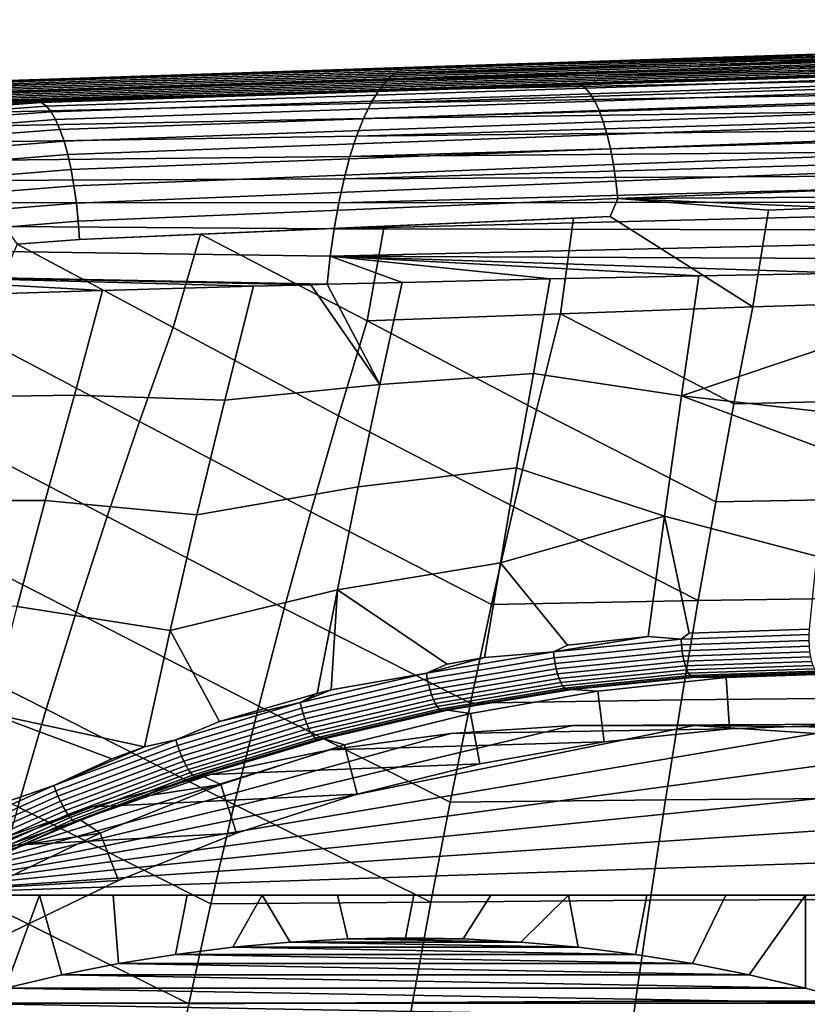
# Model space of a CAD drawing. Header units: metres. Extents: x -167 to 28, y -27 to 27.
# Tile 28 of 256: x -153.82 to -149.2, y 10.36 to 16.12. Entities that reach past the tile are written whole.
import ezdxf

# ---------------------------------------------------------------- set-up
doc = ezdxf.new("R2010")
doc.units = ezdxf.units.M
doc.layers.add('solid_12_065_021_XXX', color=7, linetype='CONTINUOUS')

msp = doc.modelspace()

# ---------------------------------------------------------------- linework, layer by layer
at = {"layer": 'solid_12_065_021_XXX'}
for points in [[(-148.464096, 15.944789, 111.676048), (-150.332947, 15.8736, 113.150253), (-149.71019, 15.883651, 113.92746), (-143.348389, 16.102562, 111.08419)], [(-142.41777, 16.122667, 111.776253), (-149.71019, 15.883651, 113.92746), (-149.415955, 15.882935, 114.801804), (-142.145447, 16.121191, 112.662994)], [(-143.348389, 16.102562, 111.08419), (-149.71019, 15.883651, 113.92746), (-142.41777, 16.122667, 111.776253)], [(-142.145447, 16.121191, 112.662994), (-149.415955, 15.882935, 114.801804), (-149.121521, 15.882225, 115.676041), (-141.87294, 16.119719, 113.549644)], [(-151.615982, 15.810611, 112.212982), (-151.566132, 15.83652, 112.3815), (-148.537399, 15.925727, 111.412346), (-148.562134, 15.910479, 111.323936)], [(-151.615982, 15.810611, 112.212982), (-148.562134, 15.910479, 111.323936), (-148.586838, 15.890758, 111.235779)], [(-151.566132, 15.83652, 112.3815), (-151.505768, 15.845383, 112.548683), (-148.488159, 15.942846, 111.588661), (-148.512695, 15.93651, 111.500732)], [(-151.566132, 15.83652, 112.3815), (-148.512695, 15.93651, 111.500732), (-148.537399, 15.925727, 111.412346)], [(-148.488159, 15.942846, 111.588661), (-151.505768, 15.845383, 112.548683), (-151.255875, 15.85357, 112.475098)], [(-148.488159, 15.942846, 111.588661), (-151.255875, 15.85357, 112.475098), (-150.332947, 15.8736, 113.150253), (-148.464096, 15.944789, 111.676048)], [(-154.551102, 15.745363, 113.468079), (-157.592987, 15.645071, 114.421921), (-157.301437, 15.645033, 115.223099), (-150.332947, 15.8736, 113.150253)], [(-150.332947, 15.8736, 113.150253), (-157.301437, 15.645033, 115.223099), (-156.984833, 15.644996, 116.093086), (-149.71019, 15.883651, 113.92746)], [(-149.71019, 15.883651, 113.92746), (-156.984833, 15.644996, 116.093086), (-156.669785, 15.644964, 116.958778), (-149.415955, 15.882935, 114.801804)], [(-149.415955, 15.882935, 114.801804), (-156.669785, 15.644964, 116.958778), (-156.356293, 15.644938, 117.820175), (-149.121521, 15.882225, 115.676041)], [(-149.121521, 15.882225, 115.676041), (-156.356293, 15.644938, 117.820175), (-156.044388, 15.644916, 118.677208), (-148.82692, 15.881523, 116.550171)], [(-148.82692, 15.881523, 116.550171), (-156.044388, 15.644916, 118.677208), (-155.734085, 15.644898, 119.529793), (-148.532104, 15.880829, 117.424194)], [(-148.532104, 15.880829, 117.424194), (-155.734085, 15.644898, 119.529793), (-155.624268, 15.644894, 119.831551), (-148.237869, 15.880117, 118.29834)], [(-155.624268, 15.644894, 119.831551), (-155.41925, 15.644886, 120.394844), (-148.237869, 15.880117, 118.29834)], [(-148.237869, 15.880117, 118.29834), (-155.41925, 15.644886, 120.394844), (-155.102585, 15.644877, 121.264908), (-147.943848, 15.879401, 119.172501)], [(-147.943848, 15.879401, 119.172501), (-155.102585, 15.644877, 121.264908), (-154.787384, 15.644874, 122.130943), (-147.649628, 15.878692, 120.046547)], [(-147.649628, 15.878692, 120.046547), (-154.787384, 15.644874, 122.130943), (-154.473679, 15.644875, 122.992805), (-147.355209, 15.877991, 120.920486)], [(-154.293457, 15.753841, 113.388794), (-154.551102, 15.745363, 113.468079), (-150.332947, 15.8736, 113.150253)], [(-147.355209, 15.877991, 120.920486), (-154.473679, 15.644875, 122.992805), (-154.161514, 15.644878, 123.850456), (-147.060593, 15.877298, 121.794319)], [(-151.505768, 15.845383, 112.548683), (-154.293457, 15.753841, 113.388794), (-150.332947, 15.8736, 113.150253)], [(-151.566132, 15.83652, 112.3815), (-154.293457, 15.753841, 113.388794), (-151.505768, 15.845383, 112.548683)], [(-147.060593, 15.877298, 121.794319), (-154.161514, 15.644878, 123.850456), (-153.850861, 15.644887, 124.703918), (-146.765778, 15.876613, 122.668045)], [(-147.458115, 15.848232, 123.399513), (-146.765778, 15.876613, 122.668045), (-153.850861, 15.644887, 124.703918)], [(-149.211975, 15.791135, 123.879089), (-147.458115, 15.848232, 123.399513), (-153.850861, 15.644887, 124.703918)], [(-151.664963, 15.767898, 112.047607), (-151.615982, 15.810611, 112.212982), (-148.586838, 15.890758, 111.235779), (-148.611359, 15.866639, 111.148384)], [(-151.664963, 15.767898, 112.047607), (-148.611359, 15.866639, 111.148384), (-148.63559, 15.8382, 111.062096)], [(-151.255875, 15.85357, 112.475098), (-151.505768, 15.845383, 112.548683), (-150.332947, 15.8736, 113.150253)], [(-147.374374, 15.843615, 123.485542), (-147.458115, 15.848232, 123.399513), (-149.211975, 15.791135, 123.879089), (-150.529526, 15.740702, 124.345924)], [(-147.374374, 15.843615, 123.485542), (-150.529526, 15.740702, 124.345924), (-150.501572, 15.721353, 124.447624), (-147.346283, 15.824944, 123.585365)], [(-151.664963, 15.767898, 112.047607), (-154.701309, 15.678148, 113.018761), (-154.655212, 15.715156, 113.167397), (-151.615982, 15.810611, 112.212982)], [(-151.615982, 15.810611, 112.212982), (-154.655212, 15.715156, 113.167397), (-154.608398, 15.737608, 113.318642), (-151.566132, 15.83652, 112.3815)], [(-154.608398, 15.737608, 113.318642), (-154.551102, 15.745363, 113.468079), (-154.293457, 15.753841, 113.388794), (-151.566132, 15.83652, 112.3815)], [(-150.603943, 15.745868, 124.255096), (-149.211975, 15.791135, 123.879089), (-153.850861, 15.644887, 124.703918)], [(-151.712631, 15.708959, 111.886894), (-151.664963, 15.767898, 112.047607), (-148.63559, 15.8382, 111.062096), (-148.659454, 15.805562, 110.97728)], [(-151.712631, 15.708959, 111.886894), (-148.659454, 15.805562, 110.97728), (-148.682816, 15.768892, 110.894341)], [(-150.529526, 15.740702, 124.345924), (-149.211975, 15.791135, 123.879089), (-150.603943, 15.745868, 124.255096)], [(-147.346283, 15.824944, 123.585365), (-150.501572, 15.721353, 124.447624), (-150.47403, 15.689603, 124.546272), (-147.318604, 15.794289, 123.682289)], [(-147.318604, 15.794289, 123.682289), (-150.47403, 15.689603, 124.546272), (-150.447296, 15.645904, 124.640472), (-147.291702, 15.752069, 123.775002)], [(-151.712631, 15.708959, 111.886894), (-154.746292, 15.627064, 112.874001), (-154.701309, 15.678148, 113.018761), (-151.664963, 15.767898, 112.047607)], [(-150.603943, 15.745868, 124.255096), (-153.850861, 15.644887, 124.703918), (-153.714371, 15.644892, 125.078903)], [(-150.529526, 15.740702, 124.345924), (-150.603943, 15.745868, 124.255096), (-153.714371, 15.644892, 125.078903), (-153.686478, 15.637863, 125.184967)], [(-150.529526, 15.740702, 124.345924), (-153.686478, 15.637863, 125.184967), (-153.658569, 15.617499, 125.289413), (-150.501572, 15.721353, 124.447624)], [(-151.758545, 15.634368, 111.732384), (-151.712631, 15.708959, 111.886894), (-148.682816, 15.768892, 110.894341), (-148.705612, 15.728335, 110.81353)], [(-151.758545, 15.634368, 111.732384), (-148.705612, 15.728335, 110.81353), (-148.727737, 15.684137, 110.735245)], [(-147.291702, 15.752069, 123.775002), (-150.447296, 15.645904, 124.640472), (-150.421753, 15.590876, 124.728889), (-147.265961, 15.698862, 123.862228)], [(-151.758545, 15.634368, 111.732384), (-154.78978, 15.56238, 112.734375), (-154.746292, 15.627064, 112.874001), (-151.712631, 15.708959, 111.886894)], [(-150.501572, 15.721353, 124.447624), (-153.658569, 15.617499, 125.289413), (-153.631088, 15.584105, 125.390564), (-150.47403, 15.689603, 124.546272)], [(-150.47403, 15.689603, 124.546272), (-153.631088, 15.584105, 125.390564), (-153.604462, 15.538179, 125.486916), (-150.447296, 15.645904, 124.640472)], [(-151.802216, 15.544701, 111.585587), (-151.758545, 15.634368, 111.732384), (-148.727737, 15.684137, 110.735245), (-148.749115, 15.636459, 110.659653)], [(-147.265961, 15.698862, 123.862228), (-150.421753, 15.590876, 124.728889), (-150.397751, 15.525299, 124.810272), (-147.24173, 15.6354, 123.942764)], [(-154.197266, 15.610984, 125.212532), (-153.714371, 15.644892, 125.078903), (-153.850861, 15.644887, 124.703918), (-158.055832, 15.612421, 114.575348)], [(-151.802216, 15.544701, 111.585587), (-154.83136, 15.484575, 112.601135), (-154.78978, 15.56238, 112.734375), (-151.758545, 15.634368, 111.732384)], [(-154.168671, 15.603308, 125.317596), (-153.686478, 15.637863, 125.184967), (-153.714371, 15.644892, 125.078903), (-154.197266, 15.610984, 125.212532)], [(-154.138718, 15.582468, 125.421371), (-153.658569, 15.617499, 125.289413), (-153.686478, 15.637863, 125.184967), (-154.168671, 15.603308, 125.317596)], [(-154.108337, 15.54868, 125.521553), (-153.631088, 15.584105, 125.390564), (-153.658569, 15.617499, 125.289413), (-154.138718, 15.582468, 125.421371)], [(-150.447296, 15.645904, 124.640472), (-153.604462, 15.538179, 125.486916), (-153.579086, 15.480408, 125.577026), (-150.421753, 15.590876, 124.728889)], [(-151.802216, 15.544701, 111.585587), (-148.749115, 15.636459, 110.659653), (-148.769684, 15.585581, 110.58709)], [(-147.24173, 15.6354, 123.942764), (-150.397751, 15.525299, 124.810272), (-150.375641, 15.450107, 124.883446), (-147.219315, 15.56255, 124.015511)], [(-154.077972, 15.502448, 125.616638), (-153.604462, 15.538179, 125.486916), (-153.631088, 15.584105, 125.390564), (-154.108337, 15.54868, 125.521553)], [(-150.421753, 15.590876, 124.728889), (-153.579086, 15.480408, 125.577026), (-153.555328, 15.411655, 125.659546), (-150.397751, 15.525299, 124.810272)], [(-151.843231, 15.440535, 111.448044), (-151.802216, 15.544701, 111.585587), (-148.769684, 15.585581, 110.58709), (-148.78952, 15.531386, 110.517288)], [(-147.219315, 15.56255, 124.015511), (-150.375641, 15.450107, 124.883446), (-150.355743, 15.366364, 124.947395), (-147.199066, 15.481311, 124.079475)], [(-151.843231, 15.440535, 111.448044), (-154.870651, 15.394127, 112.475555), (-154.83136, 15.484575, 112.601135), (-151.802216, 15.544701, 111.585587)], [(-154.048065, 15.444465, 125.705215), (-153.579086, 15.480408, 125.577026), (-153.604462, 15.538179, 125.486916), (-154.077972, 15.502448, 125.616638)], [(-150.397751, 15.525299, 124.810272), (-153.555328, 15.411655, 125.659546), (-153.533539, 15.332948, 125.733253), (-150.375641, 15.450107, 124.883446)], [(-151.843231, 15.440535, 111.448044), (-148.78952, 15.531386, 110.517288), (-148.808624, 15.473866, 110.450104)], [(-151.881149, 15.322574, 111.321167), (-154.907272, 15.291549, 112.358856), (-154.870651, 15.394127, 112.475555), (-151.843231, 15.440535, 111.448044)], [(-154.019104, 15.375594, 125.78595), (-153.555328, 15.411655, 125.659546), (-153.579086, 15.480408, 125.577026), (-154.048065, 15.444465, 125.705215)], [(-150.375641, 15.450107, 124.883446), (-153.533539, 15.332948, 125.733253), (-153.514069, 15.245461, 125.797035), (-150.355743, 15.366364, 124.947395)], [(-151.881149, 15.322574, 111.321167), (-151.843231, 15.440535, 111.448044), (-148.808624, 15.473866, 110.450104), (-148.827164, 15.41266, 110.385124)], [(-147.199066, 15.481311, 124.079475), (-150.355743, 15.366364, 124.947395), (-150.338318, 15.27526, 125.001198), (-147.181229, 15.392797, 124.133781)], [(-153.99147, 15.296866, 125.857643), (-153.533539, 15.332948, 125.733253), (-153.555328, 15.411655, 125.659546), (-154.019104, 15.375594, 125.78595)], [(-151.881149, 15.322574, 111.321167), (-148.827164, 15.41266, 110.385124), (-148.845108, 15.347708, 110.32238)], [(-147.181229, 15.392797, 124.133781), (-150.338318, 15.27526, 125.001198), (-150.323639, 15.178089, 125.044098), (-147.166061, 15.298223, 124.177681)], [(-153.965622, 15.209456, 125.91922), (-153.514069, 15.245461, 125.797035), (-153.533539, 15.332948, 125.733253), (-153.99147, 15.296866, 125.857643)], [(-150.355743, 15.366364, 124.947395), (-153.514069, 15.245461, 125.797035), (-153.497177, 15.150504, 125.849945), (-150.338318, 15.27526, 125.001198)], [(-151.915665, 15.192099, 111.205933), (-151.881149, 15.322574, 111.321167), (-148.845108, 15.347708, 110.32238), (-148.862366, 15.279188, 110.262161)], [(-151.915665, 15.192099, 111.205933), (-154.940933, 15.177767, 112.251953), (-154.907272, 15.291549, 112.358856), (-151.881149, 15.322574, 111.321167)], [(-150.338318, 15.27526, 125.001198), (-153.497177, 15.150504, 125.849945), (-153.483154, 15.049494, 125.89119), (-150.323639, 15.178089, 125.044098)], [(-151.915665, 15.192099, 111.205933), (-148.862366, 15.279188, 110.262161), (-148.878876, 15.207296, 110.204742)], [(-147.166061, 15.298223, 124.177681), (-150.323639, 15.178089, 125.044098), (-150.31189, 15.07623, 125.075485), (-147.153778, 15.198881, 124.210564)], [(-153.94191, 15.114672, 125.969765), (-153.497177, 15.150504, 125.849945), (-153.514069, 15.245461, 125.797035), (-153.965622, 15.209456, 125.91922)], [(-151.946548, 15.050547, 111.10321), (-154.97142, 15.053968, 112.155548), (-154.940933, 15.177767, 112.251953), (-151.915665, 15.192099, 111.205933)], [(-150.323639, 15.178089, 125.044098), (-153.483154, 15.049494, 125.89119), (-153.472168, 14.943939, 125.920151), (-150.31189, 15.07623, 125.075485)], [(-151.946548, 15.050547, 111.10321), (-151.915665, 15.192099, 111.205933), (-148.878876, 15.207296, 110.204742), (-148.894531, 15.132357, 110.150452)], [(-147.153778, 15.198881, 124.210564), (-150.31189, 15.07623, 125.075485), (-147.238663, 15.095499, 124.257263)], [(-153.920715, 15.013927, 126.008514), (-153.483154, 15.049494, 125.89119), (-153.497177, 15.150504, 125.849945), (-153.94191, 15.114672, 125.969765)], [(-151.946548, 15.050547, 111.10321), (-148.894531, 15.132357, 110.150452), (-148.909241, 15.054782, 110.099632)], [(-150.31189, 15.07623, 125.075485), (-149.059586, 15.02405, 124.756783), (-147.238663, 15.095499, 124.257263)], [(-151.973511, 14.899355, 111.013847), (-154.998489, 14.921348, 112.070358), (-154.97142, 15.053968, 112.155548), (-151.946548, 15.050547, 111.10321)], [(-153.483154, 15.049494, 125.89119), (-153.920715, 15.013927, 126.008514), (-153.902344, 14.908729, 126.034904), (-153.472168, 14.943939, 125.920151)], [(-150.31189, 15.07623, 125.075485), (-153.472168, 14.943939, 125.920151), (-153.46434, 14.836429, 125.935936), (-150.357422, 14.970908, 125.108818)], [(-151.973511, 14.899355, 111.013847), (-151.946548, 15.050547, 111.10321), (-148.909241, 15.054782, 110.099632), (-148.922928, 14.974947, 110.052528)], [(-150.31189, 15.07623, 125.075485), (-150.357422, 14.970908, 125.108818), (-149.522537, 14.443427, 124.967766), (-149.430618, 15.00902, 124.857788)], [(-149.430618, 15.00902, 124.857788), (-149.059586, 15.02405, 124.756783), (-150.31189, 15.07623, 125.075485)], [(-149.059586, 15.02405, 124.756783), (-149.430618, 15.00902, 124.857788), (-149.522537, 14.443427, 124.967766), (-148.402039, 14.478095, 124.66922)], [(-151.996323, 14.739963, 110.93869), (-155.021927, 14.781095, 111.997086), (-154.998489, 14.921348, 112.070358), (-151.973511, 14.899355, 111.013847)], [(-153.472168, 14.943939, 125.920151), (-153.902344, 14.908729, 126.034904), (-153.829636, 14.808581, 126.0327), (-153.46434, 14.836429, 125.935936)], [(-153.46434, 14.836429, 125.935936), (-152.755798, 14.868243, 125.749405), (-150.357422, 14.970908, 125.108818)], [(-152.755798, 14.868243, 125.749405), (-151.681015, 14.915123, 125.464027), (-150.357422, 14.970908, 125.108818)], [(-151.973511, 14.899355, 111.013847), (-148.922928, 14.974947, 110.052528), (-148.935532, 14.893294, 110.009361)], [(-151.78006, 14.361433, 125.560509), (-150.648972, 14.40175, 125.265465), (-150.571289, 14.962017, 125.166489), (-151.681015, 14.915123, 125.464027)], [(-151.681015, 14.915123, 125.464027), (-150.571289, 14.962017, 125.166489), (-150.357422, 14.970908, 125.108818)], [(-150.357422, 14.970908, 125.108818), (-150.571289, 14.962017, 125.166489), (-150.648972, 14.40175, 125.265465), (-149.522537, 14.443427, 124.967766)], [(-153.46434, 14.836429, 125.935936), (-153.829636, 14.808581, 126.0327), (-152.915787, 14.322465, 125.85276), (-152.755798, 14.868243, 125.749405)], [(-152.755798, 14.868243, 125.749405), (-152.915787, 14.322465, 125.85276), (-151.948166, 13.805366, 125.672089), (-151.78006, 14.361433, 125.560509)], [(-152.755798, 14.868243, 125.749405), (-151.78006, 14.361433, 125.560509), (-151.681015, 14.915123, 125.464027)], [(-151.996323, 14.739963, 110.93869), (-151.973511, 14.899355, 111.013847), (-148.935532, 14.893294, 110.009361), (-148.947021, 14.810094, 109.970245)], [(-153.829636, 14.808581, 126.0327), (-154.062012, 14.270865, 126.144913), (-153.112534, 13.772479, 125.963211), (-152.915787, 14.322465, 125.85276)], [(-151.996323, 14.739963, 110.93869), (-148.947021, 14.810094, 109.970245), (-148.957352, 14.72576, 109.935295)], [(-155.021927, 14.781095, 111.997086), (-151.996323, 14.739963, 110.93869), (-152.015121, 14.574316, 110.878494), (-155.041504, 14.634402, 111.936424)], [(-151.996323, 14.739963, 110.93869), (-151.576065, 14.585439, 110.735992), (-152.015121, 14.574316, 110.878494)], [(-151.996323, 14.739963, 110.93869), (-148.966537, 14.64049, 109.904556), (-149.838699, 14.624257, 110.179596)], [(-151.996323, 14.739963, 110.93869), (-148.957352, 14.72576, 109.935295), (-148.966537, 14.64049, 109.904556)], [(-151.996323, 14.739963, 110.93869), (-150.708771, 14.60587, 110.456779), (-151.576065, 14.585439, 110.735992)], [(-151.996323, 14.739963, 110.93869), (-149.838699, 14.624257, 110.179596), (-150.708771, 14.60587, 110.456779)], [(-155.041504, 14.634402, 111.936424), (-153.330017, 14.537268, 111.309898), (-154.208313, 14.510155, 111.602425)], [(-155.041504, 14.634402, 111.936424), (-152.446564, 14.562805, 111.019264), (-153.330017, 14.537268, 111.309898)], [(-155.041504, 14.634402, 111.936424), (-152.109787, 14.571851, 110.909317), (-152.446564, 14.562805, 111.019264)], [(-155.041504, 14.634402, 111.936424), (-152.015121, 14.574316, 110.878494), (-152.109787, 14.571851, 110.909317)], [(-149.939713, 13.921543, 109.965157), (-149.838699, 14.624257, 110.179596), (-148.966537, 14.64049, 109.904556), (-149.013748, 14.231795, 109.77227)], [(-152.015121, 14.574316, 110.878494), (-151.576065, 14.585439, 110.735992), (-151.705551, 13.988679, 110.577232)], [(-150.708771, 14.60587, 110.456779), (-150.806656, 14.052846, 110.296906), (-151.705551, 13.988679, 110.577232), (-151.576065, 14.585439, 110.735992)], [(-149.838699, 14.624257, 110.179596), (-149.939713, 13.921543, 109.965157), (-150.806656, 14.052846, 110.296906), (-150.708771, 14.60587, 110.456779)], [(-153.330017, 14.537268, 111.309898), (-153.493973, 13.925155, 111.172623), (-154.38327, 13.911971, 111.482315), (-154.208313, 14.510155, 111.602425)], [(-152.446564, 14.562805, 111.019264), (-152.614502, 13.896641, 110.857979), (-153.493973, 13.925155, 111.172623), (-153.330017, 14.537268, 111.309898)], [(-152.109787, 14.571851, 110.909317), (-151.705551, 13.988679, 110.577232), (-152.614502, 13.896641, 110.857979), (-152.446564, 14.562805, 111.019264)], [(-152.109787, 14.571851, 110.909317), (-152.015121, 14.574316, 110.878494), (-151.705551, 13.988679, 110.577232)], [(-149.632843, 13.874451, 125.079323), (-148.483124, 13.902594, 124.77948), (-148.402039, 14.478095, 124.66922), (-149.522537, 14.443427, 124.967766)], [(-150.648972, 14.40175, 125.265465), (-149.632843, 13.874451, 125.079323), (-149.522537, 14.443427, 124.967766)], [(-151.78006, 14.361433, 125.560509), (-151.948166, 13.805366, 125.672089), (-150.922531, 13.272232, 125.485138), (-150.788254, 13.839352, 125.377411)], [(-151.78006, 14.361433, 125.560509), (-150.788254, 13.839352, 125.377411), (-150.648972, 14.40175, 125.265465)], [(-150.648972, 14.40175, 125.265465), (-150.788254, 13.839352, 125.377411), (-149.739227, 13.301347, 125.186623), (-149.632843, 13.874451, 125.079323)], [(-152.915787, 14.322465, 125.85276), (-153.112534, 13.772479, 125.963211), (-152.110199, 13.244013, 125.779503), (-151.948166, 13.805366, 125.672089)], [(-154.062012, 14.270865, 126.144913), (-154.286758, 13.727132, 126.253265), (-153.302139, 13.216675, 126.069565), (-153.112534, 13.772479, 125.963211)], [(-149.939713, 13.921543, 109.965157), (-149.013748, 14.231795, 109.77227), (-149.059647, 13.821669, 109.643707)], [(-150.806656, 14.052846, 110.296906), (-150.905441, 13.500776, 110.145996), (-151.832504, 13.389789, 110.426552), (-151.705551, 13.988679, 110.577232)], [(-150.039627, 13.21772, 109.763573), (-150.905441, 13.500776, 110.145996), (-150.806656, 14.052846, 110.296906), (-149.939713, 13.921543, 109.965157)], [(-151.705551, 13.988679, 110.577232), (-151.832504, 13.389789, 110.426552), (-152.777924, 13.225563, 110.705391), (-152.614502, 13.896641, 110.857979)], [(-153.493973, 13.925155, 111.172623), (-153.6651, 13.310143, 111.046593), (-154.57074, 13.309729, 111.374298), (-154.38327, 13.911971, 111.482315)], [(-152.777924, 13.225563, 110.705391), (-153.6651, 13.310143, 111.046593), (-153.493973, 13.925155, 111.172623), (-152.614502, 13.896641, 110.857979)], [(-149.939713, 13.921543, 109.965157), (-149.083511, 13.60289, 109.57682), (-149.148773, 12.984161, 109.39402), (-150.039627, 13.21772, 109.763573)], [(-149.939713, 13.921543, 109.965157), (-149.059647, 13.821669, 109.643707), (-149.083511, 13.60289, 109.57682)], [(-149.739227, 13.301347, 125.186623), (-148.561356, 13.323594, 124.885483), (-148.483124, 13.902594, 124.77948), (-149.632843, 13.874451, 125.079323)], [(-150.788254, 13.839352, 125.377411), (-150.922531, 13.272232, 125.485138), (-149.841568, 12.724281, 125.289619), (-149.739227, 13.301347, 125.186623)], [(-153.112534, 13.772479, 125.963211), (-153.302139, 13.216675, 126.069565), (-152.266006, 12.677585, 125.882683), (-152.110199, 13.244013, 125.779503)], [(-151.948166, 13.805366, 125.672089), (-152.110199, 13.244013, 125.779503), (-151.051697, 12.700581, 125.588593), (-150.922531, 13.272232, 125.485138)], [(-154.286758, 13.727132, 126.253265), (-154.503311, 13.177101, 126.357613), (-153.484436, 12.65528, 126.171753), (-153.302139, 13.216675, 126.069565)], [(-150.905441, 13.500776, 110.145996), (-151.000519, 12.945387, 110.001053), (-151.954315, 12.786457, 110.282333), (-151.832504, 13.389789, 110.426552)], [(-150.039627, 13.21772, 109.763573), (-151.000519, 12.945387, 110.001053), (-150.905441, 13.500776, 110.145996)], [(-151.832504, 13.389789, 110.426552), (-151.954315, 12.786457, 110.282333), (-152.933884, 12.548308, 110.560158), (-152.777924, 13.225563, 110.705391)], [(-153.6651, 13.310143, 111.046593), (-153.829102, 12.68934, 110.926056), (-154.75058, 12.701421, 111.270859), (-154.57074, 13.309729, 111.374298)], [(-152.933884, 12.548308, 110.560158), (-153.829102, 12.68934, 110.926056), (-153.6651, 13.310143, 111.046593), (-152.777924, 13.225563, 110.705391)], [(-149.841568, 12.724281, 125.289619), (-148.636673, 12.741238, 124.987183), (-148.561356, 13.323594, 124.885483), (-149.739227, 13.301347, 125.186623)], [(-150.922531, 13.272232, 125.485138), (-151.051697, 12.700581, 125.588593), (-149.841568, 12.724281, 125.289619)], [(-153.302139, 13.216675, 126.069565), (-153.484436, 12.65528, 126.171753), (-152.415466, 12.106286, 125.981552), (-152.266006, 12.677585, 125.882683)], [(-152.110199, 13.244013, 125.779503), (-152.266006, 12.677585, 125.882683), (-151.175613, 12.124582, 125.687691), (-151.051697, 12.700581, 125.588593)], [(-150.039627, 13.21772, 109.763573), (-150.134933, 12.514466, 109.574043), (-150.607681, 12.463924, 109.718964), (-151.000519, 12.945387, 110.001053)], [(-149.941315, 12.497962, 109.506691), (-150.134933, 12.514466, 109.574043), (-150.039627, 13.21772, 109.763573), (-149.895172, 12.532572, 109.499062)], [(-149.895172, 12.532572, 109.499062), (-150.039627, 13.21772, 109.763573), (-149.148773, 12.984161, 109.39402), (-149.191925, 12.556511, 109.273094)], [(-154.503311, 13.177101, 126.357613), (-154.711502, 12.621012, 126.457901), (-153.659286, 12.088518, 126.269707), (-153.484436, 12.65528, 126.171753)], [(-151.000519, 12.945387, 110.001053), (-151.094025, 12.391363, 109.86422), (-151.311752, 12.351981, 109.92804), (-151.954315, 12.786457, 110.282333)], [(-150.689194, 12.423143, 109.73703), (-151.094025, 12.391363, 109.86422), (-151.000519, 12.945387, 110.001053), (-150.607681, 12.463924, 109.718964)], [(-151.954315, 12.786457, 110.282333), (-152.072571, 12.18072, 110.145752), (-152.645462, 12.016227, 110.304771), (-152.933884, 12.548308, 110.560158)], [(-151.991882, 12.201378, 110.123032), (-152.072571, 12.18072, 110.145752), (-151.954315, 12.786457, 110.282333)], [(-151.433929, 12.299629, 109.957474), (-151.991882, 12.201378, 110.123032), (-151.954315, 12.786457, 110.282333), (-151.311752, 12.351981, 109.92804)], [(-149.939804, 12.14342, 125.38826), (-148.709, 12.155665, 125.084534), (-148.636673, 12.741238, 124.987183), (-149.841568, 12.724281, 125.289619)], [(-153.085022, 11.8686, 110.424332), (-153.985855, 12.063009, 110.811089), (-153.829102, 12.68934, 110.926056), (-152.933884, 12.548308, 110.560158)], [(-152.266006, 12.677585, 125.882683), (-152.415466, 12.106286, 125.981552), (-151.294189, 11.544427, 125.782387), (-151.175613, 12.124582, 125.687691)], [(-151.175613, 12.124582, 125.687691), (-149.939804, 12.14342, 125.38826), (-149.841568, 12.724281, 125.289619), (-151.051697, 12.700581, 125.588593)], [(-154.711502, 12.621012, 126.457901), (-154.911179, 12.059104, 126.554047), (-153.826538, 11.516616, 126.363342), (-153.659286, 12.088518, 126.269707)], [(-153.484436, 12.65528, 126.171753), (-153.659286, 12.088518, 126.269707), (-152.558456, 11.530326, 126.076057), (-152.415466, 12.106286, 125.981552)], [(-152.899948, 11.908485, 110.369072), (-153.085022, 11.8686, 110.424332), (-152.933884, 12.548308, 110.560158), (-152.645462, 12.016227, 110.304771)], [(-150.689194, 12.423143, 109.73703), (-150.607681, 12.463924, 109.718964), (-150.134933, 12.514466, 109.574043)], [(-150.689194, 12.423143, 109.73703), (-150.134933, 12.514466, 109.574043), (-149.941315, 12.497962, 109.506691)], [(-149.193939, 12.524509, 109.266747), (-149.941315, 12.497962, 109.506691), (-149.895172, 12.532572, 109.499062), (-149.191925, 12.556511, 109.273094)], [(-149.941315, 12.497962, 109.506691), (-149.193939, 12.524509, 109.266747), (-149.19429, 12.490693, 109.265488), (-149.939606, 12.464293, 109.504829)], [(-150.689194, 12.423143, 109.73703), (-149.941315, 12.497962, 109.506691), (-149.939606, 12.464293, 109.504829), (-150.685501, 12.389683, 109.734444)], [(-150.685501, 12.389683, 109.734444), (-149.939606, 12.464293, 109.504829), (-149.936218, 12.43089, 109.5084), (-150.680191, 12.356463, 109.737312)], [(-149.939606, 12.464293, 109.504829), (-149.19429, 12.490693, 109.265488), (-149.192841, 12.457142, 109.269669), (-149.936218, 12.43089, 109.5084)], [(-149.936218, 12.43089, 109.5084), (-149.192841, 12.457142, 109.269669), (-149.189667, 12.424816, 109.27916), (-149.931229, 12.398706, 109.517303)], [(-151.433929, 12.299629, 109.957474), (-151.094025, 12.391363, 109.86422), (-150.689194, 12.423143, 109.73703)], [(-151.433929, 12.299629, 109.957474), (-150.689194, 12.423143, 109.73703), (-150.685501, 12.389683, 109.734444), (-151.428253, 12.26651, 109.954163)], [(-151.433929, 12.299629, 109.957474), (-151.311752, 12.351981, 109.92804), (-151.094025, 12.391363, 109.86422)], [(-151.428253, 12.26651, 109.954163), (-150.685501, 12.389683, 109.734444), (-150.680191, 12.356463, 109.737312), (-151.421021, 12.2336, 109.956337)], [(-150.680191, 12.356463, 109.737312), (-149.936218, 12.43089, 109.5084), (-149.931229, 12.398706, 109.517303), (-150.673416, 12.324431, 109.74556)], [(-150.673416, 12.324431, 109.74556), (-149.931229, 12.398706, 109.517303), (-149.924789, 12.368658, 109.531296), (-150.665359, 12.294499, 109.758957)], [(-149.931229, 12.398706, 109.517303), (-149.189667, 12.424816, 109.27916), (-149.18483, 12.394641, 109.293701), (-149.924789, 12.368658, 109.531296)], [(-149.924789, 12.368658, 109.531296), (-149.18483, 12.394641, 109.293701), (-149.178482, 12.367481, 109.312866), (-149.917084, 12.341602, 109.549965)], [(-151.421021, 12.2336, 109.956337), (-150.680191, 12.356463, 109.737312), (-150.673416, 12.324431, 109.74556), (-151.41246, 12.201835, 109.963928)], [(-150.665359, 12.294499, 109.758957), (-149.924789, 12.368658, 109.531296), (-149.917084, 12.341602, 109.549965), (-150.656281, 12.267522, 109.777115)], [(-150.656281, 12.267522, 109.777115), (-149.917084, 12.341602, 109.549965), (-149.908325, 12.31831, 109.572784), (-150.646408, 12.244267, 109.799515)], [(-149.917084, 12.341602, 109.549965), (-149.178482, 12.367481, 109.312866), (-149.170807, 12.344114, 109.336113), (-149.908325, 12.31831, 109.572784)], [(-149.908325, 12.31831, 109.572784), (-149.170807, 12.344114, 109.336113), (-149.162033, 12.32521, 109.36277), (-149.898773, 12.299445, 109.599106)], [(-152.171906, 12.12782, 110.167976), (-151.991882, 12.201378, 110.123032), (-151.433929, 12.299629, 109.957474)], [(-152.171906, 12.12782, 110.167976), (-151.433929, 12.299629, 109.957474), (-151.428253, 12.26651, 109.954163), (-152.164276, 12.095175, 110.163956)], [(-151.41246, 12.201835, 109.963928), (-150.673416, 12.324431, 109.74556), (-150.665359, 12.294499, 109.758957), (-151.402802, 12.17212, 109.976723)], [(-151.402802, 12.17212, 109.976723), (-150.665359, 12.294499, 109.758957), (-150.656281, 12.267522, 109.777115), (-151.392303, 12.145305, 109.994354)], [(-150.646408, 12.244267, 109.799515), (-149.908325, 12.31831, 109.572784), (-149.898773, 12.299445, 109.599106), (-150.636047, 12.225397, 109.825523)], [(-150.636047, 12.225397, 109.825523), (-149.898773, 12.299445, 109.599106), (-149.888687, 12.285545, 109.628174), (-150.625473, 12.211451, 109.854393)], [(-150.625473, 12.211451, 109.854393), (-149.888687, 12.285545, 109.628174), (-149.878372, 12.277006, 109.659172), (-150.615005, 12.202825, 109.885315)], [(-150.615005, 12.202825, 109.885315), (-149.878372, 12.277006, 109.659172), (-149.855133, 12.275058, 109.687103), (-150.582596, 12.202839, 109.910637)], [(-149.855133, 12.275058, 109.687103), (-149.677597, 12.273643, 110.238945), (-150.429703, 12.19481, 110.512688), (-150.582596, 12.202839, 109.910637)], [(-149.658798, 11.974307, 110.232101), (-150.393173, 11.897335, 110.499397), (-150.429703, 12.19481, 110.512688), (-149.677597, 12.273643, 110.238945)], [(-149.898773, 12.299445, 109.599106), (-149.162033, 12.32521, 109.36277), (-149.152344, 12.311258, 109.392212), (-149.888687, 12.285545, 109.628174)], [(-149.888687, 12.285545, 109.628174), (-149.152344, 12.311258, 109.392212), (-149.142136, 12.302794, 109.423271), (-149.878372, 12.277006, 109.659172)], [(-149.878372, 12.277006, 109.659172), (-149.142136, 12.302794, 109.423271), (-149.131653, 12.299977, 109.455208), (-149.855133, 12.275058, 109.687103)], [(-149.855133, 12.275058, 109.687103), (-149.131653, 12.299977, 109.455208), (-148.92131, 12.3, 109.963684), (-149.677597, 12.273643, 110.238945)], [(-148.92131, 12, 109.963684), (-149.658798, 11.974307, 110.232101), (-149.677597, 12.273643, 110.238945), (-148.92131, 12.3, 109.963684)], [(-152.164276, 12.095175, 110.163956), (-151.428253, 12.26651, 109.954163), (-151.421021, 12.2336, 109.956337), (-152.155151, 12.062698, 110.165436)], [(-152.155151, 12.062698, 110.165436), (-151.421021, 12.2336, 109.956337), (-151.41246, 12.201835, 109.963928), (-152.144806, 12.031318, 110.172371)], [(-151.392303, 12.145305, 109.994354), (-150.656281, 12.267522, 109.777115), (-150.646408, 12.244267, 109.799515), (-151.381302, 12.12215, 110.016327)], [(-151.381302, 12.12215, 110.016327), (-150.646408, 12.244267, 109.799515), (-150.636047, 12.225397, 109.825523), (-151.370071, 12.103319, 110.042007)], [(-151.370071, 12.103319, 110.042007), (-150.636047, 12.225397, 109.825523), (-150.625473, 12.211451, 109.854393), (-151.358963, 12.089347, 110.070671)], [(-152.171906, 12.12782, 110.167976), (-152.645462, 12.016227, 110.304771), (-152.072571, 12.18072, 110.145752)], [(-152.171906, 12.12782, 110.167976), (-152.072571, 12.18072, 110.145752), (-151.991882, 12.201378, 110.123032)], [(-152.144806, 12.031318, 110.172371), (-151.41246, 12.201835, 109.963928), (-151.402802, 12.17212, 109.976723), (-152.133514, 12.001927, 110.184563)], [(-152.133514, 12.001927, 110.184563), (-151.402802, 12.17212, 109.976723), (-151.392303, 12.145305, 109.994354), (-152.121597, 11.975365, 110.201668)], [(-151.358963, 12.089347, 110.070671), (-150.625473, 12.211451, 109.854393), (-150.615005, 12.202825, 109.885315), (-151.348282, 12.080631, 110.101486)], [(-151.348282, 12.080631, 110.101486), (-150.615005, 12.202825, 109.885315), (-151.310211, 12.083019, 110.125404)], [(-150.582596, 12.202839, 109.910637), (-150.429703, 12.19481, 110.512688), (-151.176102, 12.063676, 110.784363), (-151.310211, 12.083019, 110.125404)], [(-150.615005, 12.202825, 109.885315), (-150.582596, 12.202839, 109.910637), (-151.310211, 12.083019, 110.125404)], [(-150.393173, 11.897335, 110.499397), (-151.121231, 11.769419, 110.764389), (-151.176102, 12.063676, 110.784363), (-150.429703, 12.19481, 110.512688)], [(-150.033829, 11.558929, 125.482475), (-148.778259, 11.567021, 125.177475), (-148.709, 12.155665, 125.084534), (-149.939804, 12.14342, 125.38826)], [(-152.899948, 11.908485, 110.369072), (-152.645462, 12.016227, 110.304771), (-152.171906, 12.12782, 110.167976)], [(-152.899948, 11.908485, 110.369072), (-152.171906, 12.12782, 110.167976), (-152.164276, 12.095175, 110.163956), (-152.890411, 11.876441, 110.364357)], [(-152.415466, 12.106286, 125.981552), (-152.558456, 11.530326, 126.076057), (-151.407318, 10.9603, 125.872612), (-151.294189, 11.544427, 125.782387)], [(-152.121597, 11.975365, 110.201668), (-151.392303, 12.145305, 109.994354), (-151.381302, 12.12215, 110.016327), (-152.109406, 11.952386, 110.223198)], [(-152.109406, 11.952386, 110.223198), (-151.381302, 12.12215, 110.016327), (-151.370071, 12.103319, 110.042007), (-152.09729, 11.933646, 110.248535)], [(-152.09729, 11.933646, 110.248535), (-151.370071, 12.103319, 110.042007), (-151.358963, 12.089347, 110.070671), (-152.085587, 11.919681, 110.276955)], [(-151.294189, 11.544427, 125.782387), (-150.033829, 11.558929, 125.482475), (-149.939804, 12.14342, 125.38826), (-151.175613, 12.124582, 125.687691)], [(-153.614944, 11.642472, 110.561424), (-153.887009, 11.549112, 110.637947), (-153.985855, 12.063009, 110.811089), (-153.276031, 11.798524, 110.475708)], [(-153.085022, 11.8686, 110.424332), (-153.276031, 11.798524, 110.475708), (-153.985855, 12.063009, 110.811089)], [(-153.659286, 12.088518, 126.269707), (-153.826538, 11.516616, 126.363342), (-152.694839, 10.949912, 126.166115), (-152.558456, 11.530326, 126.076057)], [(-152.890411, 11.876441, 110.364357), (-152.164276, 12.095175, 110.163956), (-152.155151, 12.062698, 110.165436), (-152.87941, 11.844525, 110.36515)], [(-152.87941, 11.844525, 110.36515), (-152.155151, 12.062698, 110.165436), (-152.144806, 12.031318, 110.172371), (-152.867279, 11.81365, 110.371437)], [(-152.085587, 11.919681, 110.276955), (-151.358963, 12.089347, 110.070671), (-151.348282, 12.080631, 110.101486), (-152.074631, 11.910886, 110.307655)], [(-152.074631, 11.910886, 110.307655), (-151.348282, 12.080631, 110.101486), (-152.034134, 11.915648, 110.331169)], [(-151.310211, 12.083019, 110.125404), (-151.176102, 12.063676, 110.784363), (-151.913193, 11.880773, 111.052643), (-152.034134, 11.915648, 110.331169)], [(-151.348282, 12.080631, 110.101486), (-151.310211, 12.083019, 110.125404), (-152.034134, 11.915648, 110.331169)], [(-151.121231, 11.769419, 110.764389), (-151.839813, 11.591116, 111.025932), (-151.913193, 11.880773, 111.052643), (-151.176102, 12.063676, 110.784363)], [(-150.578918, 11.993999, 106.51899), (-154.728928, 11, 108.029472), (-151.290543, 11.946031, 106.778)], [(-149.865707, 11.993999, 106.259407), (-154.728928, 11, 108.029472), (-150.578918, 11.993999, 106.51899)], [(-149.154083, 11.946031, 106.000397), (-154.728928, 11, 108.029472), (-149.865707, 11.993999, 106.259407)], [(-152.867279, 11.81365, 110.371437), (-152.144806, 12.031318, 110.172371), (-152.133514, 12.001927, 110.184563), (-152.854355, 11.784693, 110.383026)], [(-152.854355, 11.784693, 110.383026), (-152.133514, 12.001927, 110.184563), (-152.121597, 11.975365, 110.201668), (-152.840988, 11.75848, 110.39959)], [(-151.290543, 11.946031, 106.778), (-149.658798, 11.974307, 110.232101), (-148.92131, 12, 109.963684), (-150.578918, 11.993999, 106.51899)], [(-150.578918, 11.993999, 106.51899), (-148.92131, 12, 109.963684), (-148.183823, 11.974307, 109.695259), (-149.865707, 11.993999, 106.259407)], [(-149.865707, 11.993999, 106.259407), (-148.183823, 11.974307, 109.695259), (-147.449448, 11.897335, 109.427963), (-149.154083, 11.946031, 106.000397)], [(-151.290543, 11.946031, 106.778), (-154.728928, 11, 108.029472), (-151.998077, 11.85027, 107.035522)], [(-148.446548, 11.85027, 105.742874), (-154.728928, 11, 108.029472), (-149.154083, 11.946031, 106.000397)], [(-152.840988, 11.75848, 110.39959), (-152.121597, 11.975365, 110.201668), (-152.109406, 11.952386, 110.223198), (-152.827591, 11.735758, 110.42067)], [(-152.827591, 11.735758, 110.42067), (-152.109406, 11.952386, 110.223198), (-152.09729, 11.933646, 110.248535), (-152.814514, 11.717175, 110.445648)], [(-152.814514, 11.717175, 110.445648), (-152.09729, 11.933646, 110.248535), (-152.085587, 11.919681, 110.276955), (-152.802155, 11.703261, 110.473816)], [(-151.998077, 11.85027, 107.035522), (-150.393173, 11.897335, 110.499397), (-149.658798, 11.974307, 110.232101), (-151.290543, 11.946031, 106.778)], [(-153.614944, 11.642472, 110.561424), (-153.085022, 11.8686, 110.424332), (-152.899948, 11.908485, 110.369072)], [(-153.614944, 11.642472, 110.561424), (-152.899948, 11.908485, 110.369072), (-152.890411, 11.876441, 110.364357), (-153.603546, 11.611155, 110.55603)], [(-153.614944, 11.642472, 110.561424), (-153.276031, 11.798524, 110.475708), (-153.085022, 11.8686, 110.424332)], [(-153.603546, 11.611155, 110.55603), (-152.890411, 11.876441, 110.364357), (-152.87941, 11.844525, 110.36515), (-153.590698, 11.579926, 110.556152)], [(-152.802155, 11.703261, 110.473816), (-152.085587, 11.919681, 110.276955), (-152.074631, 11.910886, 110.307655), (-152.790863, 11.694412, 110.504379)], [(-152.790863, 11.694412, 110.504379), (-152.074631, 11.910886, 110.307655), (-152.750656, 11.70105, 110.528221)], [(-152.034134, 11.915648, 110.331169), (-151.913193, 11.880773, 111.052643), (-152.636429, 11.647292, 111.31588), (-152.750656, 11.70105, 110.528221)], [(-152.074631, 11.910886, 110.307655), (-152.034134, 11.915648, 110.331169), (-152.750656, 11.70105, 110.528221)], [(-152.698288, 11.707152, 107.290382), (-151.121231, 11.769419, 110.764389), (-150.393173, 11.897335, 110.499397), (-151.998077, 11.85027, 107.035522)], [(-151.839813, 11.591116, 111.025932), (-152.545959, 11.363161, 111.282944), (-152.636429, 11.647292, 111.31588), (-151.913193, 11.880773, 111.052643)], [(-151.998077, 11.85027, 107.035522), (-154.728928, 11, 108.029472), (-152.698288, 11.707152, 107.290382)], [(-147.746338, 11.707152, 105.488022), (-154.728928, 11, 108.029472), (-148.446548, 11.85027, 105.742874)], [(-153.590698, 11.579926, 110.556152), (-152.87941, 11.844525, 110.36515), (-152.867279, 11.81365, 110.371437), (-153.576797, 11.549676, 110.561783)], [(-153.576797, 11.549676, 110.561783), (-152.867279, 11.81365, 110.371437), (-152.854355, 11.784693, 110.383026), (-153.562241, 11.521267, 110.572777)], [(-153.562241, 11.521267, 110.572777), (-152.854355, 11.784693, 110.383026), (-152.840988, 11.75848, 110.39959), (-153.547424, 11.495509, 110.588806)], [(-153.547424, 11.495509, 110.588806), (-152.840988, 11.75848, 110.39959), (-152.827591, 11.735758, 110.42067), (-153.532776, 11.473135, 110.609421)], [(-153.388779, 11.517171, 107.541702), (-151.839813, 11.591116, 111.025932), (-151.121231, 11.769419, 110.764389), (-152.698288, 11.707152, 107.290382)], [(-152.698288, 11.707152, 107.290382), (-154.728928, 11, 108.029472), (-153.388779, 11.517171, 107.541702)], [(-147.055847, 11.517171, 105.236702), (-154.728928, 11, 108.029472), (-147.746338, 11.707152, 105.488022)], [(-153.532776, 11.473135, 110.609421), (-152.827591, 11.735758, 110.42067), (-152.814514, 11.717175, 110.445648), (-153.518707, 11.454784, 110.634026)], [(-153.518707, 11.454784, 110.634026), (-152.814514, 11.717175, 110.445648), (-152.802155, 11.703261, 110.473816), (-153.50563, 11.440978, 110.661926)], [(-153.50563, 11.440978, 110.661926), (-152.802155, 11.703261, 110.473816), (-152.790863, 11.694412, 110.504379), (-153.493927, 11.432112, 110.692329)], [(-153.104996, 11.576209, 110.623596), (-152.750656, 11.70105, 110.528221), (-152.636429, 11.647292, 111.31588)], [(-152.790863, 11.694412, 110.504379), (-152.750656, 11.70105, 110.528221), (-153.104996, 11.576209, 110.623596)], [(-154.313812, 11.33072, 110.745636), (-153.887009, 11.549112, 110.637947), (-153.614944, 11.642472, 110.561424)], [(-154.313812, 11.33072, 110.745636), (-153.614944, 11.642472, 110.561424), (-153.603546, 11.611155, 110.55603), (-154.300583, 11.300251, 110.739578)], [(-153.493927, 11.432112, 110.692329), (-152.790863, 11.694412, 110.504379), (-153.456085, 11.439804, 110.716988)], [(-152.790863, 11.694412, 110.504379), (-153.104996, 11.576209, 110.623596), (-153.456085, 11.439804, 110.716988)], [(-153.456085, 11.439804, 110.716988), (-153.104996, 11.576209, 110.623596), (-152.636429, 11.647292, 111.31588), (-153.344208, 11.363818, 111.573486)], [(-152.545959, 11.363161, 111.282944), (-153.236588, 11.086544, 111.534317), (-153.344208, 11.363818, 111.573486), (-152.636429, 11.647292, 111.31588)], [(-154.300583, 11.300251, 110.739578), (-153.603546, 11.611155, 110.55603), (-153.590698, 11.579926, 110.556152), (-154.285934, 11.269834, 110.739044)], [(-154.285934, 11.269834, 110.739044), (-153.590698, 11.579926, 110.556152), (-153.576797, 11.549676, 110.561783), (-154.270294, 11.240333, 110.744041)], [(-154.066559, 11.281137, 107.788391), (-152.545959, 11.363161, 111.282944), (-151.839813, 11.591116, 111.025932), (-153.388779, 11.517171, 107.541702)], [(-154.270294, 11.240333, 110.744041), (-153.576797, 11.549676, 110.561783), (-153.562241, 11.521267, 110.572777), (-154.254089, 11.21259, 110.75444)], [(-152.558456, 11.530326, 126.076057), (-152.694839, 10.949912, 126.166115), (-151.407318, 10.9603, 125.872612)], [(-151.407318, 10.9603, 125.872612), (-150.12355, 10.970974, 125.572212), (-150.033829, 11.558929, 125.482475), (-151.294189, 11.544427, 125.782387)], [(-150.12355, 10.970974, 125.572212), (-148.844391, 10.975446, 125.265968), (-148.778259, 11.567021, 125.177475), (-150.033829, 11.558929, 125.482475)], [(-153.388779, 11.517171, 107.541702), (-154.728928, 11, 108.029472), (-154.066559, 11.281137, 107.788391)], [(-146.378082, 11.281137, 104.990013), (-154.728928, 11, 108.029472), (-147.055847, 11.517171, 105.236702)], [(-154.254089, 11.21259, 110.75444), (-153.562241, 11.521267, 110.572777), (-153.547424, 11.495509, 110.588806), (-154.237808, 11.187397, 110.769928)], [(-154.237808, 11.187397, 110.769928), (-153.547424, 11.495509, 110.588806), (-153.532776, 11.473135, 110.609421), (-154.221893, 11.16547, 110.790077)], [(-154.221893, 11.16547, 110.790077), (-153.532776, 11.473135, 110.609421), (-153.518707, 11.454784, 110.634026), (-154.206802, 11.147435, 110.814301)], [(-153.826538, 11.516616, 126.363342), (-153.986038, 10.939797, 126.452606), (-152.824509, 10.365252, 126.251678), (-152.694839, 10.949912, 126.166115)], [(-154.206802, 11.147435, 110.814301), (-153.518707, 11.454784, 110.634026), (-153.50563, 11.440978, 110.661926), (-154.192963, 11.133806, 110.841927)], [(-154.192963, 11.133806, 110.841927), (-153.50563, 11.440978, 110.661926), (-153.493927, 11.432112, 110.692329), (-154.180786, 11.124971, 110.872147)], [(-154.180786, 11.124971, 110.872147), (-153.493927, 11.432112, 110.692329), (-154.146713, 11.132802, 110.897888)], [(-153.493927, 11.432112, 110.692329), (-153.803513, 11.291945, 110.80838), (-154.146713, 11.132802, 110.897888)], [(-153.803513, 11.291945, 110.80838), (-153.456085, 11.439804, 110.716988), (-153.344208, 11.363818, 111.573486)], [(-153.493927, 11.432112, 110.692329), (-153.456085, 11.439804, 110.716988), (-153.803513, 11.291945, 110.80838)], [(-154.728928, 11, 108.029472), (-153.236588, 11.086544, 111.534317), (-152.545959, 11.363161, 111.282944), (-154.066559, 11.281137, 107.788391)], [(-154.146713, 11.132802, 110.897888), (-153.803513, 11.291945, 110.80838), (-153.344208, 11.363818, 111.573486), (-154.033737, 11.031343, 111.824448)], [(-153.236588, 11.086544, 111.534317), (-153.908691, 10.762477, 111.778938), (-154.033737, 11.031343, 111.824448), (-153.344208, 11.363818, 111.573486)], [(-145.715698, 11, 104.748932), (-154.728928, 11, 108.029472), (-146.378082, 11.281137, 104.990013)], [(-154.728928, 11, 108.029472), (-153.908691, 10.762477, 111.778938), (-153.236588, 11.086544, 111.534317)], [(-155.394531, 11, 104.774902), (-155.815964, 11, 105.042831), (-154.728928, 11, 108.029472), (-145.715698, 11, 104.748932)], [(-154.972977, 11, 104.51841), (-155.394531, 11, 104.774902), (-145.715698, 11, 104.748932)], [(-154.550476, 11, 104.273117), (-154.972977, 11, 104.51841), (-145.715698, 11, 104.748932)], [(-154.126099, 11, 104.038757), (-154.550476, 11, 104.273117), (-145.715698, 11, 104.748932)], [(-153.699066, 11, 103.815201), (-153.898026, 10.457138, 103.576752), (-154.225098, 10.368021, 103.695801), (-154.126099, 11, 104.038757)], [(-153.699066, 11, 103.815201), (-154.126099, 11, 104.038757), (-145.715698, 11, 104.748932)], [(-153.699066, 11, 103.815201), (-153.568298, 10.534591, 103.456741), (-153.898026, 10.457138, 103.576752)], [(-153.268585, 11, 103.602318), (-153.699066, 11, 103.815201), (-145.715698, 11, 104.748932)], [(-153.699066, 11, 103.815201), (-153.268585, 11, 103.602318), (-153.236282, 10.600274, 103.335899), (-153.568298, 10.534591, 103.456741)], [(-152.834305, 11, 103.40023), (-153.268585, 11, 103.602318), (-145.715698, 11, 104.748932)], [(-153.268585, 11, 103.602318), (-152.834305, 11, 103.40023), (-152.902634, 10.654083, 103.214462), (-153.236282, 10.600274, 103.335899)], [(-152.396072, 11, 103.209114), (-152.567459, 10.695997, 103.092468), (-152.902634, 10.654083, 103.214462), (-152.834305, 11, 103.40023)], [(-152.396072, 11, 103.209114), (-152.834305, 11, 103.40023), (-145.715698, 11, 104.748932)], [(-152.824509, 10.365252, 126.251678), (-151.514877, 10.372393, 125.958305), (-151.407318, 10.9603, 125.872612), (-152.694839, 10.949912, 126.166115)], [(-152.396072, 11, 103.209114), (-152.23085, 10.725994, 102.969955), (-152.567459, 10.695997, 103.092468)], [(-151.953598, 11, 103.029007), (-152.396072, 11, 103.209114), (-145.715698, 11, 104.748932)], [(-152.396072, 11, 103.209114), (-151.953598, 11, 103.029007), (-151.893738, 10.743999, 102.847252), (-152.23085, 10.725994, 102.969955)], [(-151.953598, 11, 103.029007), (-145.715698, 11, 104.748932), (-151.506821, 11, 102.860031)], [(-151.953598, 11, 103.029007), (-151.506821, 11, 102.860031), (-151.556198, 10.75, 102.724396), (-151.893738, 10.743999, 102.847252)], [(-151.506821, 11, 102.860031), (-151.055969, 11, 102.702301), (-151.218643, 10.743999, 102.60154), (-151.556198, 10.75, 102.724396)], [(-151.514877, 10.372393, 125.958305), (-150.208893, 10.379722, 125.65741), (-150.12355, 10.970974, 125.572212), (-151.407318, 10.9603, 125.872612)], [(-151.055969, 11, 102.702301), (-151.506821, 11, 102.860031), (-145.715698, 11, 104.748932)], [(-150.601242, 11, 102.555847), (-150.881531, 10.725994, 102.478844), (-151.218643, 10.743999, 102.60154), (-151.055969, 11, 102.702301)], [(-150.601242, 11, 102.555847), (-151.055969, 11, 102.702301), (-145.715698, 11, 104.748932)], [(-150.601242, 11, 102.555847), (-150.544937, 10.695997, 102.356331), (-150.881531, 10.725994, 102.478844)], [(-150.142685, 11, 102.42057), (-150.601242, 11, 102.555847), (-145.715698, 11, 104.748932)], [(-150.601242, 11, 102.555847), (-150.142685, 11, 102.42057), (-150.209763, 10.654083, 102.234337), (-150.544937, 10.695997, 102.356331)], [(-150.142685, 11, 102.42057), (-149.680099, 11, 102.296219), (-149.876099, 10.600274, 102.112892), (-150.209763, 10.654083, 102.234337)], [(-150.208893, 10.379722, 125.65741), (-148.907303, 10.381081, 125.349953), (-148.844391, 10.975446, 125.265968), (-150.12355, 10.970974, 125.572212)], [(-149.680099, 11, 102.296219), (-150.142685, 11, 102.42057), (-145.715698, 11, 104.748932)], [(-149.213501, 11, 102.182587), (-149.544098, 10.534591, 101.992058), (-149.876099, 10.600274, 102.112892), (-149.680099, 11, 102.296219)], [(-149.213501, 11, 102.182587), (-149.680099, 11, 102.296219), (-145.715698, 11, 104.748932)], [(-149.213501, 11, 102.182587), (-149.214355, 10.457138, 101.87204), (-149.544098, 10.534591, 101.992058)], [(-149.213501, 11, 102.182587), (-148.742676, 11, 102.079353), (-148.887283, 10.368021, 101.752998), (-149.214355, 10.457138, 101.87204)], [(-148.742676, 11, 102.079353), (-149.213501, 11, 102.182587), (-145.715698, 11, 104.748932)], [(-153.986038, 10.939797, 126.452606), (-154.137665, 10.358289, 126.537415), (-152.947296, 9.776552, 126.332664), (-152.824509, 10.365252, 126.251678)], [(-150.544937, 10.695997, 102.356331), (-152.567459, 10.695997, 103.092468), (-152.23085, 10.725994, 102.969955)], [(-150.881531, 10.725994, 102.478844), (-152.23085, 10.725994, 102.969955), (-151.893738, 10.743999, 102.847252)], [(-150.881531, 10.725994, 102.478844), (-150.544937, 10.695997, 102.356331), (-152.23085, 10.725994, 102.969955)], [(-151.218643, 10.743999, 102.60154), (-151.893738, 10.743999, 102.847252), (-151.556198, 10.75, 102.724396)], [(-151.218643, 10.743999, 102.60154), (-150.881531, 10.725994, 102.478844), (-151.893738, 10.743999, 102.847252)], [(-150.209763, 10.654083, 102.234337), (-152.902634, 10.654083, 103.214462), (-152.567459, 10.695997, 103.092468)], [(-150.544937, 10.695997, 102.356331), (-150.209763, 10.654083, 102.234337), (-152.567459, 10.695997, 103.092468)], [(-149.544098, 10.534591, 101.992058), (-153.568298, 10.534591, 103.456741), (-153.236282, 10.600274, 103.335899)], [(-149.876099, 10.600274, 102.112892), (-153.236282, 10.600274, 103.335899), (-152.902634, 10.654083, 103.214462)], [(-149.876099, 10.600274, 102.112892), (-149.544098, 10.534591, 101.992058), (-153.236282, 10.600274, 103.335899)], [(-150.209763, 10.654083, 102.234337), (-149.876099, 10.600274, 102.112892), (-152.902634, 10.654083, 103.214462)], [(-149.214355, 10.457138, 101.87204), (-153.898026, 10.457138, 103.576752), (-153.568298, 10.534591, 103.456741)], [(-149.544098, 10.534591, 101.992058), (-149.214355, 10.457138, 101.87204), (-153.568298, 10.534591, 103.456741)], [(-148.887283, 10.368021, 101.752998), (-154.225098, 10.368021, 103.695801), (-153.898026, 10.457138, 103.576752)], [(-149.214355, 10.457138, 101.87204), (-148.887283, 10.368021, 101.752998), (-153.898026, 10.457138, 103.576752)], [(-152.947296, 9.776552, 126.332664), (-151.61676, 9.78089, 126.039406), (-151.514877, 10.372393, 125.958305), (-152.824509, 10.365252, 126.251678)], [(-151.61676, 9.78089, 126.039406), (-150.289749, 9.785336, 125.738022), (-150.208893, 10.379722, 125.65741), (-151.514877, 10.372393, 125.958305)], [(-150.289749, 9.785336, 125.738022), (-148.966949, 9.78407, 125.429382), (-148.907303, 10.381081, 125.349953), (-150.208893, 10.379722, 125.65741)], [(-148.563354, 10.267371, 101.635094), (-154.549026, 10.267371, 103.813698), (-154.225098, 10.368021, 103.695801)], [(-148.887283, 10.368021, 101.752998), (-148.563354, 10.267371, 101.635094), (-154.225098, 10.368021, 103.695801)]]:
    msp.add_3dface(points, dxfattribs=at)

doc.saveas('drawing.dxf')
